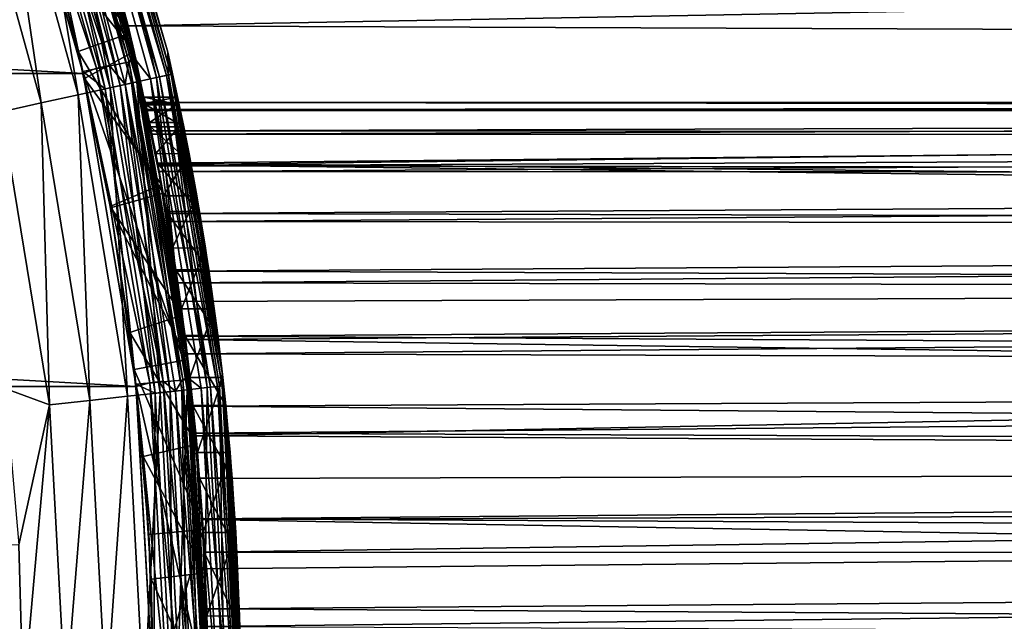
# Model space of a CAD drawing. Header units: metres. Extents: x -27 to 247, y -27 to 27.
# Tile 15 of 34: x 25 to 34, y 1 to 6. Entities that reach past the tile are written whole.
import ezdxf

# ---------------------------------------------------------------- set-up
doc = ezdxf.new("R2010")
doc.units = ezdxf.units.M
doc.layers.add('solid_10271102_01', color=7, linetype='CONTINUOUS')

msp = doc.modelspace()

# ---------------------------------------------------------------- linework, layer by layer
at = {"layer": 'solid_10271102_01'}
for points in [[(25.296074, 8.851479, 149.240707), (25.296074, 8.851479, 177.440704), (26.128069, 5.963561, 177.440704)], [(25.360687, 8.545011, 177.830887), (26.128069, 5.963561, 177.440704), (25.296074, 8.851479, 177.440704)], [(26.128069, 5.963561, 149.240707), (25.296074, 8.851479, 149.240707), (26.128069, 5.963561, 177.440704)], [(25.383274, 8.552621, 149.14827), (25.296074, 8.851479, 149.240707), (26.128069, 5.963561, 149.240707)], [(25.016121, 8.743187, 148.940704), (25.83814, 5.885579, 148.940704), (24.540911, 8.587382, 148.940704)], [(24.996954, 8.746813, 0.721096), (25.819111, 5.893044, 0.721096), (24.949865, 8.730335, 0.60034)], [(24.949865, 8.730335, 0.60034), (25.770473, 5.881942, 0.60034), (24.974203, 8.414789, 0.496632)], [(25.819111, 5.893044, 0.721096), (25.770473, 5.881942, 0.60034), (24.949865, 8.730335, 0.60034)], [(24.996954, 8.746813, 0.721096), (25.012909, 8.752394, 0.85), (25.83559, 5.896804, 0.85)], [(24.996954, 8.746813, 0.721096), (25.83559, 5.896804, 0.85), (25.819111, 5.893044, 0.721096)], [(25.83559, 5.896804, 0.85), (25.012909, 8.752394, 0.85), (25.687357, 6.512275, 57.456043)], [(25.012913, 8.75238, 145.550003), (25.835592, 5.896795, 145.550003), (25.414824, 7.505779, 89.86702)], [(25.091568, 8.454333, 145.738052), (25.835592, 5.896795, 145.550003), (25.012913, 8.75238, 145.550003)], [(25.200661, 8.491092, 148.955399), (25.83814, 5.885579, 148.940704), (25.016121, 8.743187, 148.940704)], [(24.663115, 8.629997, 0.367037), (25.474291, 5.814341, 0.367037), (24.546524, 8.571305, 0.35)], [(24.777044, 8.669863, 0.417053), (25.591969, 5.8412, 0.417053), (24.663115, 8.629997, 0.367037)], [(25.591969, 5.8412, 0.417053), (25.474291, 5.814341, 0.367037), (24.663115, 8.629997, 0.367037)], [(24.974203, 8.414789, 0.496632), (25.591969, 5.8412, 0.417053), (24.777044, 8.669863, 0.417053)], [(-25.352642, 5.765733, 0.35), (-24.546541, 8.571254, 0.35), (25.352625, 5.765807, 0.35)], [(-24.546541, 8.571254, 0.35), (24.546524, 8.571305, 0.35), (25.352625, 5.765807, 0.35)], [(24.540895, 8.587459, 146.291626), (25.348162, 5.785382, 146.291626), (24.795776, 8.354671, 146.200653)], [(25.348152, 5.785409, 148.940704), (25.348162, 5.785382, 146.291626), (24.540895, 8.587459, 146.291626)], [(24.540911, 8.587382, 148.940704), (25.348152, 5.785409, 148.940704), (24.540895, 8.587459, 146.291626)], [(25.83814, 5.885579, 148.940704), (25.348152, 5.785409, 148.940704), (24.540911, 8.587382, 148.940704)], [(25.474291, 5.814341, 0.367037), (25.352625, 5.765807, 0.35), (24.546524, 8.571305, 0.35)], [(25.252691, 8.508622, 178.206436), (25.077274, 8.449517, 178.552505), (25.843824, 5.688656, 178.552505)], [(25.279985, 8.517819, 148.998062), (26.052732, 5.73464, 148.998062), (25.200661, 8.491092, 148.955399)], [(25.360687, 8.545011, 177.830887), (25.252691, 8.508622, 178.206436), (26.024603, 5.728448, 178.206436)], [(26.024603, 5.728448, 178.206436), (25.252691, 8.508622, 178.206436), (25.843824, 5.688656, 178.552505)], [(25.342915, 8.539022, 149.064529), (26.117584, 5.748915, 149.064529), (25.279985, 8.517819, 148.998062)], [(26.117584, 5.748915, 149.064529), (26.052732, 5.73464, 148.998062), (25.279985, 8.517819, 148.998062)], [(25.383274, 8.552621, 149.14827), (26.159176, 5.75807, 149.14827), (25.342915, 8.539022, 149.064529)], [(26.159176, 5.75807, 149.14827), (26.117584, 5.748915, 149.064529), (25.342915, 8.539022, 149.064529)], [(26.1359, 5.752946, 177.830887), (26.128069, 5.963561, 177.440704), (25.360687, 8.545011, 177.830887)], [(26.1359, 5.752946, 177.830887), (25.360687, 8.545011, 177.830887), (26.024603, 5.728448, 178.206436)], [(25.383274, 8.552621, 149.14827), (26.128069, 5.963561, 149.240707), (26.159176, 5.75807, 149.14827)], [(25.077274, 8.449517, 178.552505), (24.841192, 8.369972, 178.855759), (25.600527, 5.635102, 178.855759)], [(25.02895, 8.433235, 145.915726), (24.928473, 8.399381, 146.072876), (25.690474, 5.654901, 146.072876)], [(25.091568, 8.454333, 145.738052), (25.02895, 8.433235, 145.915726), (25.794022, 5.677693, 145.915726)], [(25.794022, 5.677693, 145.915726), (25.02895, 8.433235, 145.915726), (25.690474, 5.654901, 146.072876)], [(25.843824, 5.688656, 178.552505), (25.077274, 8.449517, 178.552505), (25.600527, 5.635102, 178.855759)], [(25.858553, 5.691898, 145.738052), (25.835592, 5.896795, 145.550003), (25.091568, 8.454333, 145.738052)], [(25.858553, 5.691898, 145.738052), (25.091568, 8.454333, 145.738052), (25.794022, 5.677693, 145.915726)], [(25.200661, 8.491092, 148.955399), (25.970982, 5.716646, 148.955399), (25.83814, 5.885579, 148.940704)], [(26.052732, 5.73464, 148.998062), (25.970982, 5.716646, 148.955399), (25.200661, 8.491092, 148.955399)], [(24.841192, 8.369972, 178.855759), (24.553535, 8.273049, 179.104523), (25.304077, 5.569849, 179.104523)], [(24.928473, 8.399381, 146.072876), (24.795776, 8.354671, 146.200653), (25.553722, 5.6248, 146.200653)], [(25.348162, 5.785382, 146.291626), (25.553722, 5.6248, 146.200653), (24.795776, 8.354671, 146.200653)], [(25.600527, 5.635102, 178.855759), (24.841192, 8.369972, 178.855759), (25.304077, 5.569849, 179.104523)], [(25.690474, 5.654901, 146.072876), (24.928473, 8.399381, 146.072876), (25.553722, 5.6248, 146.200653)], [(24.974203, 8.414789, 0.496632), (25.737602, 5.665275, 0.496632), (25.591969, 5.8412, 0.417053)], [(25.770473, 5.881942, 0.60034), (25.737602, 5.665275, 0.496632), (24.974203, 8.414789, 0.496632)], [(24.553535, 8.273049, 179.104523), (24.225382, 8.162481, 179.289215), (24.965891, 5.495408, 179.289215)], [(25.304077, 5.569849, 179.104523), (24.553535, 8.273049, 179.104523), (24.965891, 5.495408, 179.289215)], [(24.965891, 5.495408, 179.289215), (24.225382, 8.162481, 179.289215), (24.598991, 5.414648, 179.40274)], [(107.052933, 7.708042, 133.150726), (25.414824, 7.505779, 89.86702), (25.763477, 6.204294, 90.751923)], [(120.217773, 7.708042, 108.391258), (120.619415, 5.88998, 107.63588), (25.687357, 6.512275, 57.456043)], [(106.651299, 5.88998, 133.906097), (107.052933, 7.708042, 133.150726), (25.763477, 6.204294, 90.751923)], [(24.942276, 7.340104, 59.12199), (25.779297, 6.138323, 58.866993), (25.405386, 7.537905, 59.499077)], [(25.779297, 6.138323, 58.866993), (25.501604, 7.205289, 88.486038), (25.405386, 7.537905, 59.499077)], [(25.835592, 5.896795, 145.550003), (25.763477, 6.204294, 90.751923), (25.414824, 7.505779, 89.86702)], [(24.942276, 7.340104, 59.12199), (25.305426, 5.969208, 58.528824), (25.779297, 6.138323, 58.866993)], [(25.062384, 6.919422, 88.429085), (25.305426, 5.969208, 58.528824), (24.942276, 7.340104, 59.12199)], [(25.062384, 6.919422, 88.429085), (25.501604, 7.205289, 88.486038), (25.81934, 5.967319, 89.355644)], [(25.779297, 6.138323, 58.866993), (25.81934, 5.967319, 89.355644), (25.501604, 7.205289, 88.486038)], [(25.362761, 5.72141, 89.23307), (25.062384, 6.919422, 88.429085), (25.81934, 5.967319, 89.355644)], [(25.362761, 5.72141, 89.23307), (25.305426, 5.969208, 58.528824), (25.062384, 6.919422, 88.429085)], [(25.83559, 5.896804, 0.85), (25.687357, 6.512275, 57.456043), (26.034952, 4.942797, 56.958256)], [(120.619415, 5.88998, 107.63588), (26.034952, 4.942797, 56.958256), (25.687357, 6.512275, 57.456043)], [(25.835592, 5.896795, 145.550003), (26.037777, 4.927897, 91.434662), (25.763477, 6.204294, 90.751923)], [(106.651299, 5.88998, 133.906097), (25.763477, 6.204294, 90.751923), (26.037777, 4.927897, 91.434662)], [(25.305426, 5.969208, 58.528824), (26.085836, 4.666429, 58.372726), (25.779297, 6.138323, 58.866993)], [(26.085836, 4.666429, 58.372726), (25.81934, 5.967319, 89.355644), (25.779297, 6.138323, 58.866993)], [(25.305426, 5.969208, 58.528824), (25.601915, 4.532223, 58.065536), (26.085836, 4.666429, 58.372726)], [(25.599972, 4.543668, 89.854797), (25.601915, 4.532223, 58.065536), (25.305426, 5.969208, 58.528824)], [(25.599972, 4.543668, 89.854797), (25.305426, 5.969208, 58.528824), (25.362761, 5.72141, 89.23307)], [(25.83814, 5.885579, 148.940704), (26.334661, 2.955354, 148.940704), (25.348152, 5.785409, 148.940704)], [(25.362761, 5.72141, 89.23307), (25.81934, 5.967319, 89.355644), (26.071281, 4.747356, 90.028847)], [(25.819111, 5.893044, 0.721096), (26.316578, 2.965166, 0.721096), (25.770473, 5.881942, 0.60034)], [(25.819111, 5.893044, 0.721096), (25.83559, 5.896804, 0.85), (26.333374, 2.967058, 0.85)], [(25.819111, 5.893044, 0.721096), (26.333374, 2.967058, 0.85), (26.316578, 2.965166, 0.721096)], [(26.085836, 4.666429, 58.372726), (26.071281, 4.747356, 90.028847), (25.81934, 5.967319, 89.355644)], [(25.83559, 5.896804, 0.85), (26.034952, 4.942797, 56.958256), (26.290991, 3.321723, 56.602852)], [(26.333374, 2.967058, 0.85), (25.83559, 5.896804, 0.85), (26.290991, 3.321723, 56.602852)], [(25.835592, 5.896795, 145.550003), (26.333374, 2.967054, 145.550003), (26.037777, 4.927897, 91.434662)], [(25.858553, 5.691898, 145.738052), (26.333374, 2.967054, 145.550003), (25.835592, 5.896795, 145.550003)], [(25.970982, 5.716646, 148.955399), (26.334661, 2.955354, 148.940704), (25.83814, 5.885579, 148.940704)], [(120.619415, 5.88998, 107.63588), (120.910912, 3.979029, 107.087654), (26.034952, 4.942797, 56.958256)], [(106.359795, 3.97903, 134.45433), (106.651299, 5.88998, 133.906097), (26.037777, 4.927897, 91.434662)], [(26.275726, 5.275055, 168.412598), (26.128069, 5.963561, 177.440704), (26.631487, 3.000648, 177.440704)], [(26.1359, 5.752946, 177.830887), (26.631487, 3.000648, 177.440704), (26.128069, 5.963561, 177.440704)], [(26.21907, 5.549805, 166.485672), (26.128069, 5.963561, 149.240707), (26.128069, 5.963561, 177.440704)], [(26.234098, 5.478333, 167.448502), (26.21907, 5.549805, 166.485672), (26.128069, 5.963561, 177.440704)], [(26.275726, 5.275055, 168.412598), (26.234098, 5.478333, 167.448502), (26.128069, 5.963561, 177.440704)], [(26.556658, 3.603319, 161.855133), (26.631487, 3.000648, 149.240707), (26.128069, 5.963561, 149.240707)], [(26.159176, 5.75807, 149.14827), (26.128069, 5.963561, 149.240707), (26.631487, 3.000648, 149.240707)], [(26.474712, 4.162879, 162.433289), (26.556658, 3.603319, 161.855133), (26.128069, 5.963561, 149.240707)], [(26.394997, 4.641563, 163.099472), (26.474712, 4.162879, 162.433289), (26.128069, 5.963561, 149.240707)], [(26.323864, 5.029333, 163.846985), (26.394997, 4.641563, 163.099472), (26.128069, 5.963561, 149.240707)], [(26.267361, 5.316558, 164.667755), (26.323864, 5.029333, 163.846985), (26.128069, 5.963561, 149.240707)], [(26.230988, 5.493201, 165.55188), (26.267361, 5.316558, 164.667755), (26.128069, 5.963561, 149.240707)], [(26.21907, 5.549805, 166.485672), (26.230988, 5.493201, 165.55188), (26.128069, 5.963561, 149.240707)], [(25.474291, 5.814341, 0.367037), (25.965113, 2.925566, 0.367037), (25.352625, 5.765807, 0.35)], [(25.591969, 5.8412, 0.417053), (26.085058, 2.93908, 0.417053), (25.474291, 5.814341, 0.367037)], [(26.085058, 2.93908, 0.417053), (25.965113, 2.925566, 0.367037), (25.474291, 5.814341, 0.367037)], [(25.737602, 5.665275, 0.496632), (26.085058, 2.93908, 0.417053), (25.591969, 5.8412, 0.417053)], [(25.770473, 5.881942, 0.60034), (26.267002, 2.95958, 0.60034), (25.737602, 5.665275, 0.496632)], [(26.316578, 2.965166, 0.721096), (26.267002, 2.95958, 0.60034), (25.770473, 5.881942, 0.60034)], [(-25.838568, 2.892355, 0.35), (-25.352642, 5.765733, 0.35), (25.83856, 2.892427, 0.35)], [(-25.352642, 5.765733, 0.35), (25.352625, 5.765807, 0.35), (25.83856, 2.892427, 0.35)], [(25.348152, 5.785409, 148.940704), (25.836496, 2.911129, 148.940704), (25.348162, 5.785382, 146.291626)], [(26.334661, 2.955354, 148.940704), (25.836496, 2.911129, 148.940704), (25.348152, 5.785409, 148.940704)], [(25.348162, 5.785382, 146.291626), (25.83651, 2.911142, 146.291626), (25.553722, 5.6248, 146.200653)], [(25.836496, 2.911129, 148.940704), (25.83651, 2.911142, 146.291626), (25.348162, 5.785382, 146.291626)], [(25.965113, 2.925566, 0.367037), (25.83856, 2.892427, 0.35), (25.352625, 5.765807, 0.35)], [(25.599972, 4.543668, 89.854797), (25.362761, 5.72141, 89.23307), (26.071281, 4.747356, 90.028847)], [(26.024603, 5.728448, 178.206436), (25.843824, 5.688656, 178.552505), (26.307379, 2.8611, 178.552505)], [(26.052732, 5.73464, 148.998062), (26.520033, 2.884228, 148.998062), (25.970982, 5.716646, 148.955399)], [(25.970982, 5.716646, 148.955399), (26.436817, 2.875177, 148.955399), (26.334661, 2.955354, 148.940704)], [(26.520033, 2.884228, 148.998062), (26.436817, 2.875177, 148.955399), (25.970982, 5.716646, 148.955399)], [(26.1359, 5.752946, 177.830887), (26.024603, 5.728448, 178.206436), (26.4914, 2.881113, 178.206436)], [(26.4914, 2.881113, 178.206436), (26.024603, 5.728448, 178.206436), (26.307379, 2.8611, 178.552505)], [(26.117584, 5.748915, 149.064529), (26.586048, 2.891407, 149.064529), (26.052732, 5.73464, 148.998062)], [(26.586048, 2.891407, 149.064529), (26.520033, 2.884228, 148.998062), (26.052732, 5.73464, 148.998062)], [(26.159176, 5.75807, 149.14827), (26.628387, 2.896012, 149.14827), (26.117584, 5.748915, 149.064529)], [(26.628387, 2.896012, 149.14827), (26.586048, 2.891407, 149.064529), (26.117584, 5.748915, 149.064529)], [(26.604692, 2.893435, 177.830887), (26.631487, 3.000648, 177.440704), (26.1359, 5.752946, 177.830887)], [(26.604692, 2.893435, 177.830887), (26.1359, 5.752946, 177.830887), (26.4914, 2.881113, 178.206436)], [(26.159176, 5.75807, 149.14827), (26.631487, 3.000648, 149.240707), (26.628387, 2.896012, 149.14827)], [(25.600527, 5.635102, 178.855759), (25.304077, 5.569849, 179.104523), (25.75795, 2.801346, 179.104523)], [(25.690474, 5.654901, 146.072876), (25.553722, 5.6248, 146.200653), (26.012074, 2.828983, 146.200653)], [(25.83651, 2.911142, 146.291626), (26.012074, 2.828983, 146.200653), (25.553722, 5.6248, 146.200653)], [(25.843824, 5.688656, 178.552505), (25.600527, 5.635102, 178.855759), (26.059717, 2.834165, 178.855759)], [(26.059717, 2.834165, 178.855759), (25.600527, 5.635102, 178.855759), (25.75795, 2.801346, 179.104523)], [(25.794022, 5.677693, 145.915726), (25.690474, 5.654901, 146.072876), (26.151278, 2.844123, 146.072876)], [(26.151278, 2.844123, 146.072876), (25.690474, 5.654901, 146.072876), (26.012074, 2.828983, 146.200653)], [(25.737602, 5.665275, 0.496632), (26.199251, 2.84934, 0.496632), (26.085058, 2.93908, 0.417053)], [(26.267002, 2.95958, 0.60034), (26.199251, 2.84934, 0.496632), (25.737602, 5.665275, 0.496632)], [(25.858553, 5.691898, 145.738052), (25.794022, 5.677693, 145.915726), (26.256683, 2.855586, 145.915726)], [(26.256683, 2.855586, 145.915726), (25.794022, 5.677693, 145.915726), (26.151278, 2.844123, 146.072876)], [(26.307379, 2.8611, 178.552505), (25.843824, 5.688656, 178.552505), (26.059717, 2.834165, 178.855759)], [(26.322372, 2.862731, 145.738052), (26.333374, 2.967054, 145.550003), (25.858553, 5.691898, 145.738052)], [(26.322372, 2.862731, 145.738052), (25.858553, 5.691898, 145.738052), (26.256683, 2.855586, 145.915726)], [(25.304077, 5.569849, 179.104523), (24.965891, 5.495408, 179.289215), (25.413698, 2.763906, 179.289215)], [(25.75795, 2.801346, 179.104523), (25.304077, 5.569849, 179.104523), (25.413698, 2.763906, 179.289215)], [(25.912363, 5.549839, 166.326294), (25.922962, 5.5, 166.284149), (25.924364, 5.49332, 165.392944)], [(25.927607, 5.478301, 167.289063), (25.922962, 5.5, 166.284149), (25.912363, 5.549839, 166.326294)], [(25.912363, 5.549839, 166.326294), (26.21907, 5.549805, 166.485672), (26.234098, 5.478333, 167.448502)], [(25.912363, 5.549839, 166.326294), (25.924364, 5.49332, 165.392944), (26.21907, 5.549805, 166.485672)], [(25.927607, 5.478301, 167.289063), (25.912363, 5.549839, 166.326294), (26.234098, 5.478333, 167.448502)], [(25.924364, 5.49332, 165.392944), (26.230988, 5.493201, 165.55188), (26.21907, 5.549805, 166.485672)], [(24.965891, 5.495408, 179.289215), (24.598991, 5.414648, 179.40274), (25.040216, 2.723288, 179.40274)], [(25.413698, 2.763906, 179.289215), (24.965891, 5.495408, 179.289215), (25.040216, 2.723288, 179.40274)], [(87.374657, 5.5, 198.27388), (25.922962, 5.5, 166.284149), (25.93631, 5.436743, 167.228806)], [(25.927607, 5.478301, 167.289063), (25.93631, 5.436743, 167.228806), (25.922962, 5.5, 166.284149)], [(87.792664, 5.424987, 197.470886), (25.922962, 5.5, 166.284149), (87.374657, 5.5, 198.27388)], [(87.792664, 5.424987, 197.470886), (25.938646, 5.425625, 165.276047), (25.922962, 5.5, 166.284149)], [(25.924364, 5.49332, 165.392944), (25.922962, 5.5, 166.284149), (25.938646, 5.425625, 165.276047)], [(25.924364, 5.49332, 165.392944), (25.938646, 5.425625, 165.276047), (25.96118, 5.316766, 164.509247)], [(25.924364, 5.49332, 165.392944), (25.96118, 5.316766, 164.509247), (26.230988, 5.493201, 165.55188)], [(25.927607, 5.478301, 167.289063), (26.234098, 5.478333, 167.448502), (26.275726, 5.275055, 168.412598)], [(25.969627, 5.274971, 168.253693), (25.93631, 5.436743, 167.228806), (25.927607, 5.478301, 167.289063)], [(25.969627, 5.274971, 168.253693), (25.927607, 5.478301, 167.289063), (26.275726, 5.275055, 168.412598)], [(86.95665, 5.424987, 199.076859), (87.374657, 5.5, 198.27388), (25.93631, 5.436743, 167.228806)], [(86.95665, 5.424987, 199.076859), (25.93631, 5.436743, 167.228806), (25.976618, 5.24117, 168.191849)], [(25.969627, 5.274971, 168.253693), (25.976618, 5.24117, 168.191849), (25.93631, 5.436743, 167.228806)], [(25.96118, 5.316766, 164.509247), (26.267361, 5.316558, 164.667755), (26.230988, 5.493201, 165.55188)], [(25.040216, 2.723288, 179.40274), (24.598991, 5.414648, 179.40274), (24.633108, 2.872028, 179.440704)], [(87.792664, 5.424987, 197.470886), (25.982733, 5.210334, 164.329529), (25.938646, 5.425625, 165.276047)], [(25.96118, 5.316766, 164.509247), (25.938646, 5.425625, 165.276047), (25.982733, 5.210334, 164.329529)], [(86.550041, 5.201993, 199.857941), (86.95665, 5.424987, 199.076859), (25.976618, 5.24117, 168.191849)], [(87.792664, 5.424987, 197.470886), (88.199272, 5.201993, 196.689804), (25.982733, 5.210334, 164.329529)], [(25.96118, 5.316766, 164.509247), (25.982733, 5.210334, 164.329529), (26.018263, 5.029926, 163.689255)], [(25.96118, 5.316766, 164.509247), (26.018263, 5.029926, 163.689255), (26.267361, 5.316558, 164.667755)], [(25.969627, 5.274971, 168.253693), (26.275726, 5.275055, 168.412598), (26.340006, 4.944093, 169.343903)], [(26.034815, 4.943942, 169.185516), (25.976618, 5.24117, 168.191849), (25.969627, 5.274971, 168.253693)], [(26.034815, 4.943942, 169.185516), (25.969627, 5.274971, 168.253693), (26.340006, 4.944093, 169.343903)], [(26.018263, 5.029926, 163.689255), (26.323864, 5.029333, 163.846985), (26.267361, 5.316558, 164.667755)], [(26.340006, 4.944093, 169.343903), (26.275726, 5.275055, 168.412598), (26.631487, 3.000648, 177.440704)], [(86.550041, 5.201993, 199.857941), (25.976618, 5.24117, 168.191849), (26.039646, 4.917535, 169.121979)], [(26.034815, 4.943942, 169.185516), (26.039646, 4.917535, 169.121979), (25.976618, 5.24117, 168.191849)], [(88.199272, 5.201993, 196.689804), (26.049343, 4.866408, 163.460663), (25.982733, 5.210334, 164.329529)], [(26.018263, 5.029926, 163.689255), (25.982733, 5.210334, 164.329529), (26.049343, 4.866408, 163.460663)], [(86.165924, 4.837102, 200.595825), (86.550041, 5.201993, 199.857941), (26.039646, 4.917535, 169.121979)], [(88.199272, 5.201993, 196.689804), (88.583382, 4.837102, 195.951935), (26.049343, 4.866408, 163.460663)], [(26.018263, 5.029926, 163.689255), (26.049343, 4.866408, 163.460663), (26.090193, 4.642357, 162.942215)], [(26.018263, 5.029926, 163.689255), (26.090193, 4.642357, 162.942215), (26.323864, 5.029333, 163.846985)], [(26.090193, 4.642357, 162.942215), (26.394997, 4.641563, 163.099472), (26.323864, 5.029333, 163.846985)], [(26.034815, 4.943942, 169.185516), (26.340006, 4.944093, 169.343903), (26.419544, 4.499746, 170.205368)], [(26.115217, 4.49907, 170.047943), (26.039646, 4.917535, 169.121979), (26.034815, 4.943942, 169.185516)], [(26.115217, 4.49907, 170.047943), (26.034815, 4.943942, 169.185516), (26.419544, 4.499746, 170.205368)], [(120.910912, 3.979029, 107.087654), (26.290991, 3.321723, 56.602852), (26.034952, 4.942797, 56.958256)], [(26.333374, 2.967054, 145.550003), (26.244389, 3.671793, 91.942009), (26.037777, 4.927897, 91.434662)], [(106.359795, 3.97903, 134.45433), (26.037777, 4.927897, 91.434662), (26.244389, 3.671793, 91.942009)], [(86.165924, 4.837102, 200.595825), (26.039646, 4.917535, 169.121979), (26.118647, 4.479725, 169.983414)], [(26.115217, 4.49907, 170.047943), (26.118647, 4.479725, 169.983414), (26.039646, 4.917535, 169.121979)], [(26.419544, 4.499746, 170.205368), (26.340006, 4.944093, 169.343903), (26.631487, 3.000648, 177.440704)], [(88.583382, 4.837102, 195.951935), (26.131027, 4.40675, 162.682266), (26.049343, 4.866408, 163.460663)], [(26.090193, 4.642357, 162.942215), (26.049343, 4.866408, 163.460663), (26.131027, 4.40675, 162.682266)], [(85.814789, 4.340265, 201.270355), (86.165924, 4.837102, 200.595825), (26.118647, 4.479725, 169.983414)], [(88.583382, 4.837102, 195.951935), (88.934525, 4.340265, 195.27739), (26.131027, 4.40675, 162.682266)], [(25.599972, 4.543668, 89.854797), (26.071281, 4.747356, 90.028847), (26.261568, 3.547384, 90.52861)], [(26.085836, 4.666429, 58.372726), (26.261568, 3.547384, 90.52861), (26.071281, 4.747356, 90.028847)], [(25.601915, 4.532223, 58.065536), (26.313221, 3.140564, 58.018639), (26.085836, 4.666429, 58.372726)], [(26.313221, 3.140564, 58.018639), (26.261568, 3.547384, 90.52861), (26.085836, 4.666429, 58.372726)], [(26.090193, 4.642357, 162.942215), (26.131027, 4.40675, 162.682266), (26.170807, 4.164048, 162.27655)], [(26.090193, 4.642357, 162.942215), (26.170807, 4.164048, 162.27655), (26.394997, 4.641563, 163.099472)], [(26.170807, 4.164048, 162.27655), (26.474712, 4.162879, 162.433289), (26.394997, 4.641563, 163.099472)], [(25.778555, 3.386317, 90.315903), (25.599972, 4.543668, 89.854797), (26.261568, 3.547384, 90.52861)], [(25.778555, 3.386317, 90.315903), (25.601915, 4.532223, 58.065536), (25.599972, 4.543668, 89.854797)], [(25.601915, 4.532223, 58.065536), (25.820856, 3.047009, 57.734112), (26.313221, 3.140564, 58.018639)], [(25.778555, 3.386317, 90.315903), (25.820856, 3.047009, 57.734112), (25.601915, 4.532223, 58.065536)], [(26.115217, 4.49907, 170.047943), (26.419544, 4.499746, 170.205368), (26.505322, 3.963328, 170.967285)], [(26.202063, 3.962449, 170.810516), (26.118647, 4.479725, 169.983414), (26.115217, 4.49907, 170.047943)], [(26.202063, 3.962449, 170.810516), (26.115217, 4.49907, 170.047943), (26.505322, 3.963328, 170.967285)], [(85.814789, 4.340265, 201.270355), (26.118647, 4.479725, 169.983414), (26.204014, 3.949481, 170.745789)], [(26.202063, 3.962449, 170.810516), (26.204014, 3.949481, 170.745789), (26.118647, 4.479725, 169.983414)], [(26.505322, 3.963328, 170.967285), (26.419544, 4.499746, 170.205368), (26.631487, 3.000648, 177.440704)], [(88.934525, 4.340265, 195.27739), (26.219706, 3.844136, 162.004044), (26.131027, 4.40675, 162.682266)], [(26.170807, 4.164048, 162.27655), (26.131027, 4.40675, 162.682266), (26.219706, 3.844136, 162.004044)], [(85.506195, 3.725039, 201.863159), (85.814789, 4.340265, 201.270355), (26.204014, 3.949481, 170.745789)], [(88.934525, 4.340265, 195.27739), (89.243118, 3.725039, 194.684601), (26.219706, 3.844136, 162.004044)], [(26.170807, 4.164048, 162.27655), (26.219706, 3.844136, 162.004044), (26.253696, 3.604677, 161.698715)], [(26.170807, 4.164048, 162.27655), (26.253696, 3.604677, 161.698715), (26.474712, 4.162879, 162.433289)], [(26.253696, 3.604677, 161.698715), (26.556658, 3.603319, 161.855133), (26.474712, 4.162879, 162.433289)], [(26.202063, 3.962449, 170.810516), (26.505322, 3.963328, 170.967285), (26.588379, 3.361269, 171.609451)], [(26.286121, 3.36012, 171.453125), (26.204014, 3.949481, 170.745789), (26.202063, 3.962449, 170.810516)], [(26.286121, 3.36012, 171.453125), (26.202063, 3.962449, 170.810516), (26.588379, 3.361269, 171.609451)], [(85.506195, 3.725039, 201.863159), (26.204014, 3.949481, 170.745789), (26.287102, 3.352172, 171.389526)], [(26.286121, 3.36012, 171.453125), (26.287102, 3.352172, 171.389526), (26.204014, 3.949481, 170.745789)], [(106.359795, 3.97903, 134.45433), (26.244389, 3.671793, 91.942009), (26.387655, 2.437553, 92.290245)], [(120.910912, 3.979029, 107.087654), (121.087669, 2.005327, 106.755226), (26.290991, 3.321723, 56.602852)], [(106.183044, 2.005327, 134.786758), (106.359795, 3.97903, 134.45433), (26.387655, 2.437553, 92.290245)], [(26.588379, 3.361269, 171.609451), (26.505322, 3.963328, 170.967285), (26.631487, 3.000648, 177.440704)], [(89.243118, 3.725039, 194.684601), (26.307087, 3.191733, 161.434387), (26.219706, 3.844136, 162.004044)], [(26.253696, 3.604677, 161.698715), (26.219706, 3.844136, 162.004044), (26.307087, 3.191733, 161.434387)], [(85.248573, 3.008205, 202.358047), (85.506195, 3.725039, 201.863159), (26.287102, 3.352172, 171.389526)], [(89.243118, 3.725039, 194.684601), (89.50074, 3.008205, 194.189713), (26.307087, 3.191733, 161.434387)], [(26.333374, 2.967054, 145.550003), (26.387655, 2.437553, 92.290245), (26.244389, 3.671793, 91.942009)], [(25.778555, 3.386317, 90.315903), (26.261568, 3.547384, 90.52861), (26.394527, 2.362166, 90.874016)], [(26.253696, 3.604677, 161.698715), (26.307087, 3.191733, 161.434387), (26.332546, 2.974299, 161.214767)], [(26.253696, 3.604677, 161.698715), (26.332546, 2.974299, 161.214767), (26.556658, 3.603319, 161.855133)], [(26.313221, 3.140564, 58.018639), (26.394527, 2.362166, 90.874016), (26.261568, 3.547384, 90.52861)], [(26.332546, 2.974299, 161.214767), (26.634588, 2.972994, 161.371048), (26.556658, 3.603319, 161.855133)], [(26.556658, 3.603319, 161.855133), (26.634588, 2.972994, 161.371048), (26.631487, 3.000648, 149.240707)], [(25.902723, 2.24693, 90.633163), (25.778555, 3.386317, 90.315903), (26.394527, 2.362166, 90.874016)], [(25.902723, 2.24693, 90.633163), (25.820856, 3.047009, 57.734112), (25.778555, 3.386317, 90.315903)], [(26.286121, 3.36012, 171.453125), (26.588379, 3.361269, 171.609451), (26.661905, 2.717137, 172.124725)], [(26.360462, 2.715753, 171.968613), (26.287102, 3.352172, 171.389526), (26.286121, 3.36012, 171.453125)], [(26.360462, 2.715753, 171.968613), (26.286121, 3.36012, 171.453125), (26.661905, 2.717137, 172.124725)], [(85.248573, 3.008205, 202.358047), (26.287102, 3.352172, 171.389526), (26.360903, 2.711626, 171.906754)], [(26.360462, 2.715753, 171.968613), (26.360903, 2.711626, 171.906754), (26.287102, 3.352172, 171.389526)], [(26.661905, 2.717137, 172.124725), (26.588379, 3.361269, 171.609451), (26.631487, 3.000648, 177.440704)], [(26.333374, 2.967058, 0.85), (26.290991, 3.321723, 56.602852), (26.447445, 1.668117, 56.390007)], [(121.087669, 2.005327, 106.755226), (26.447445, 1.668117, 56.390007), (26.290991, 3.321723, 56.602852)], [(89.50074, 3.008205, 194.189713), (26.385239, 2.463492, 160.980972), (26.307087, 3.191733, 161.434387)], [(26.332546, 2.974299, 161.214767), (26.307087, 3.191733, 161.434387), (26.385239, 2.463492, 160.980972)], [(25.820856, 3.047009, 57.734112), (26.452997, 1.577692, 57.805737), (26.313221, 3.140564, 58.018639)], [(26.452997, 1.577692, 57.805737), (26.394527, 2.362166, 90.874016), (26.313221, 3.140564, 58.018639)], [(25.820856, 3.047009, 57.734112), (25.954929, 1.530445, 57.53524), (26.452997, 1.577692, 57.805737)], [(25.902723, 2.24693, 90.633163), (25.954929, 1.530445, 57.53524), (25.820856, 3.047009, 57.734112)], [(85.048943, 2.209317, 202.741531), (85.248573, 3.008205, 202.358047), (26.360903, 2.711626, 171.906754)], [(89.50074, 3.008205, 194.189713), (89.700371, 2.209317, 193.806213), (26.385239, 2.463492, 160.980972)], [(26.604692, 2.893435, 177.830887), (26.76157, 0, 177.830887), (26.631487, 3.000648, 177.440704)], [(26.628387, 2.896012, 149.14827), (26.631487, 3.000648, 149.240707), (26.799999, 0, 149.240707)], [(26.631487, 3.000648, 149.240707), (26.799999, 0, 160.483734), (26.799999, 0, 149.240707)], [(26.788576, 0.782443, 160.540298), (26.799999, 0, 160.483734), (26.631487, 3.000648, 149.240707)], [(26.661905, 2.717137, 172.124725), (26.631487, 3.000648, 177.440704), (26.799999, 0, 177.440704)], [(26.76157, 0, 177.830887), (26.799999, 0, 177.440704), (26.631487, 3.000648, 177.440704)], [(26.755194, 1.549059, 160.709076), (26.788576, 0.782443, 160.540298), (26.631487, 3.000648, 149.240707)], [(26.702518, 2.28374, 160.987274), (26.755194, 1.549059, 160.709076), (26.631487, 3.000648, 149.240707)], [(26.634588, 2.972994, 161.371048), (26.702518, 2.28374, 160.987274), (26.631487, 3.000648, 149.240707)], [(26.334661, 2.955354, 148.940704), (26.5, 0, 148.940704), (25.836496, 2.911129, 148.940704)], [(25.836496, 2.911129, 148.940704), (26, 0, 148.940704), (25.83651, 2.911142, 146.291626)], [(26.5, 0, 148.940704), (26, 0, 148.940704), (25.836496, 2.911129, 148.940704)], [(25.83651, 2.911142, 146.291626), (26, 0, 146.291626), (26.012074, 2.828983, 146.200653)], [(26, 0, 148.940704), (26, 0, 146.291626), (25.83651, 2.911142, 146.291626)], [(25.965113, 2.925566, 0.367037), (26.12941, 0, 0.367037), (25.83856, 2.892427, 0.35)], [(26.085058, 2.93908, 0.417053), (26.250113, 0, 0.417053), (25.965113, 2.925566, 0.367037)], [(26.250113, 0, 0.417053), (26.12941, 0, 0.367037), (25.965113, 2.925566, 0.367037)], [(26.353739, 0, 0.496632), (26.250113, 0, 0.417053), (26.085058, 2.93908, 0.417053)], [(26.199251, 2.84934, 0.496632), (26.353739, 0, 0.496632), (26.085058, 2.93908, 0.417053)], [(26.267002, 2.95958, 0.60034), (26.433208, 0, 0.60034), (26.199251, 2.84934, 0.496632)], [(26.316578, 2.965166, 0.721096), (26.483099, 0, 0.721096), (26.267002, 2.95958, 0.60034)], [(26.483099, 0, 0.721096), (26.433208, 0, 0.60034), (26.267002, 2.95958, 0.60034)], [(26.316578, 2.965166, 0.721096), (26.333374, 2.967058, 0.85), (26.5, 0, 0.85)], [(26.316578, 2.965166, 0.721096), (26.5, 0, 0.85), (26.483099, 0, 0.721096)], [(26.477585, 0, 145.738052), (26.333374, 2.967054, 145.550003), (26.322372, 2.862731, 145.738052)], [(26.332546, 2.974299, 161.214767), (26.385239, 2.463492, 160.980972), (26.40131, 2.285035, 160.831116)], [(26.332546, 2.974299, 161.214767), (26.40131, 2.285035, 160.831116), (26.634588, 2.972994, 161.371048)], [(26.333374, 2.967058, 0.85), (26.5, 0, 56.31918), (26.5, 0, 0.85)], [(26.333374, 2.967058, 0.85), (26.447445, 1.668117, 56.390007), (26.5, 0, 56.31918)], [(26.333374, 2.967054, 145.550003), (26.5, 0, 145.550003), (26.387655, 2.437553, 92.290245)], [(26.477585, 0, 145.738052), (26.5, 0, 145.550003), (26.333374, 2.967054, 145.550003)], [(26.592705, 0, 148.955399), (26.5, 0, 148.940704), (26.334661, 2.955354, 148.940704)], [(26.436817, 2.875177, 148.955399), (26.592705, 0, 148.955399), (26.334661, 2.955354, 148.940704)], [(26.40131, 2.285035, 160.831116), (26.702518, 2.28374, 160.987274), (26.634588, 2.972994, 161.371048)], [(26.628387, 2.896012, 149.14827), (26.785404, 0, 149.14827), (26.586048, 2.891407, 149.064529)], [(26.628387, 2.896012, 149.14827), (26.799999, 0, 149.240707), (26.785404, 0, 149.14827)], [(-26, 0, 0.35), (-25.838568, 2.892355, 0.35), (26, 0, 0.35)], [(-25.838568, 2.892355, 0.35), (25.83856, 2.892427, 0.35), (26, 0, 0.35)], [(25.040216, 2.723288, 179.40274), (24.633108, 2.872028, 179.440704), (24.758366, 1.436983, 179.440704)], [(26.059717, 2.834165, 178.855759), (25.75795, 2.801346, 179.104523), (25.909834, 0, 179.104523)], [(26.12941, 0, 0.367037), (26, 0, 0.35), (25.83856, 2.892427, 0.35)], [(26.059717, 2.834165, 178.855759), (25.909834, 0, 179.104523), (26.213381, 0, 178.855759)], [(26, 0, 146.291626), (26.165457, 0, 146.200653), (26.012074, 2.828983, 146.200653)], [(26.151278, 2.844123, 146.072876), (26.012074, 2.828983, 146.200653), (26.165457, 0, 146.200653)], [(26.307379, 2.8611, 178.552505), (26.059717, 2.834165, 178.855759), (26.213381, 0, 178.855759)], [(26.256683, 2.855586, 145.915726), (26.151278, 2.844123, 146.072876), (26.305481, 0, 146.072876)], [(26.305481, 0, 146.072876), (26.151278, 2.844123, 146.072876), (26.165457, 0, 146.200653)], [(26.433208, 0, 0.60034), (26.353739, 0, 0.496632), (26.199251, 2.84934, 0.496632)], [(26.307379, 2.8611, 178.552505), (26.213381, 0, 178.855759), (26.462503, 0, 178.552505)], [(26.322372, 2.862731, 145.738052), (26.256683, 2.855586, 145.915726), (26.411509, 0, 145.915726)], [(26.411509, 0, 145.915726), (26.256683, 2.855586, 145.915726), (26.305481, 0, 146.072876)], [(26.4914, 2.881113, 178.206436), (26.307379, 2.8611, 178.552505), (26.462503, 0, 178.552505)], [(26.477585, 0, 145.738052), (26.322372, 2.862731, 145.738052), (26.411509, 0, 145.915726)], [(26.520033, 2.884228, 148.998062), (26.676413, 0, 148.998062), (26.436817, 2.875177, 148.955399)], [(26.436817, 2.875177, 148.955399), (26.676413, 0, 148.998062), (26.592705, 0, 148.955399)], [(26.4914, 2.881113, 178.206436), (26.462503, 0, 178.552505), (26.647608, 0, 178.206436)], [(26.604692, 2.893435, 177.830887), (26.4914, 2.881113, 178.206436), (26.647608, 0, 178.206436)], [(26.586048, 2.891407, 149.064529), (26.742815, 0, 149.064529), (26.520033, 2.884228, 148.998062)], [(26.520033, 2.884228, 148.998062), (26.742815, 0, 149.064529), (26.676413, 0, 148.998062)], [(26.586048, 2.891407, 149.064529), (26.785404, 0, 149.14827), (26.742815, 0, 149.064529)], [(26.604692, 2.893435, 177.830887), (26.647608, 0, 178.206436), (26.76157, 0, 177.830887)], [(25.040216, 2.723288, 179.40274), (24.758366, 1.436983, 179.440704), (24.799999, 0, 179.440704)], [(25.040216, 2.723288, 179.40274), (24.799999, 0, 179.440704), (25.18787, 0, 179.40274)], [(25.413698, 2.763906, 179.289215), (25.040216, 2.723288, 179.40274), (25.18787, 0, 179.40274)], [(25.413698, 2.763906, 179.289215), (25.18787, 0, 179.40274), (25.563553, 0, 179.289215)], [(25.75795, 2.801346, 179.104523), (25.413698, 2.763906, 179.289215), (25.563553, 0, 179.289215)], [(25.75795, 2.801346, 179.104523), (25.563553, 0, 179.289215), (25.909834, 0, 179.104523)], [(26.360462, 2.715753, 171.968613), (26.661905, 2.717137, 172.124725), (26.721531, 2.049326, 172.514587)], [(26.420721, 2.048229, 172.358551), (26.360903, 2.711626, 171.906754), (26.360462, 2.715753, 171.968613)], [(26.420721, 2.048229, 172.358551), (26.360462, 2.715753, 171.968613), (26.721531, 2.049326, 172.514587)], [(26.721531, 2.049326, 172.514587), (26.661905, 2.717137, 172.124725), (26.799999, 0, 177.440704)], [(85.048943, 2.209317, 202.741531), (26.360903, 2.711626, 171.906754), (26.420828, 2.046784, 172.298569)], [(26.420721, 2.048229, 172.358551), (26.420828, 2.046784, 172.298569), (26.360903, 2.711626, 171.906754)], [(89.700371, 2.209317, 193.806213), (26.446934, 1.67621, 160.651291), (26.385239, 2.463492, 160.980972)], [(26.40131, 2.285035, 160.831116), (26.385239, 2.463492, 160.980972), (26.446934, 1.67621, 160.651291)], [(25.902723, 2.24693, 90.633163), (26.394527, 2.362166, 90.874016), (26.4737, 1.180459, 91.07814)], [(26.472115, 1.215396, 92.494225), (26.387655, 2.437553, 92.290245), (26.5, 0, 145.550003)], [(106.183044, 2.005327, 134.786758), (26.387655, 2.437553, 92.290245), (26.472115, 1.215396, 92.494225)], [(26.452997, 1.577692, 57.805737), (26.4737, 1.180459, 91.07814), (26.394527, 2.362166, 90.874016)], [(26.40131, 2.285035, 160.831116), (26.446934, 1.67621, 160.651291), (26.45463, 1.549891, 160.552887)], [(26.40131, 2.285035, 160.831116), (26.45463, 1.549891, 160.552887), (26.702518, 2.28374, 160.987274)], [(26.45463, 1.549891, 160.552887), (26.755194, 1.549059, 160.709076), (26.702518, 2.28374, 160.987274)], [(25.975842, 1.120396, 90.818748), (25.902723, 2.24693, 90.633163), (26.4737, 1.180459, 91.07814)], [(25.975842, 1.120396, 90.818748), (25.954929, 1.530445, 57.53524), (25.902723, 2.24693, 90.633163)], [(85.048943, 2.209317, 202.741531), (26.420828, 2.046784, 172.298569), (26.464632, 1.368733, 172.571655)], [(89.700371, 2.209317, 193.806213), (89.836563, 1.350165, 193.544601), (26.446934, 1.67621, 160.651291)], [(84.91275, 1.350165, 203.003159), (85.048943, 2.209317, 202.741531), (26.464632, 1.368733, 172.571655)], [(26.420721, 2.048229, 172.358551), (26.721531, 2.049326, 172.514587), (26.764954, 1.370119, 172.785828)], [(26.464613, 1.369149, 172.6297), (26.420828, 2.046784, 172.298569), (26.420721, 2.048229, 172.358551)], [(26.464613, 1.369149, 172.6297), (26.420721, 2.048229, 172.358551), (26.764954, 1.370119, 172.785828)], [(26.464613, 1.369149, 172.6297), (26.464632, 1.368733, 172.571655), (26.420828, 2.046784, 172.298569)], [(121.087669, 2.005327, 106.755226), (121.146904, 0, 106.643829), (26.447445, 1.668117, 56.390007)], [(106.183044, 2.005327, 134.786758), (26.472115, 1.215396, 92.494225), (26.5, 0, 92.561424)], [(106.12381, 0, 134.898148), (106.183044, 2.005327, 134.786758), (26.5, 0, 92.561424)], [(26.764954, 1.370119, 172.785828), (26.721531, 2.049326, 172.514587), (26.799999, 0, 177.440704)], [(89.836563, 1.350165, 193.544601), (26.486406, 0.848632, 160.451111), (26.446934, 1.67621, 160.651291)], [(26.45463, 1.549891, 160.552887), (26.446934, 1.67621, 160.651291), (26.486406, 0.848632, 160.451111)], [(121.146904, 0, 106.643829), (26.5, 0, 56.31918), (26.447445, 1.668117, 56.390007)], [(25.954929, 1.530445, 57.53524), (26, 0, 57.469036), (26.452997, 1.577692, 57.805737)], [(26.452997, 1.577692, 57.805737), (26, 0, 57.469036), (26.5, 0, 57.73489)], [(26.452997, 1.577692, 57.805737), (26.5, 0, 57.73489), (26.4737, 1.180459, 91.07814)], [(26.45463, 1.549891, 160.552887), (26.486406, 0.848632, 160.451111), (26.488428, 0.78297, 160.384125)], [(26.45463, 1.549891, 160.552887), (26.488428, 0.78297, 160.384125), (26.755194, 1.549059, 160.709076)], [(26.488428, 0.78297, 160.384125), (26.788576, 0.782443, 160.540298), (26.755194, 1.549059, 160.709076)], [(25.954929, 1.530445, 57.53524), (26, 0, 90.879852), (26, 0, 57.469036)], [(25.975842, 1.120396, 90.818748), (26, 0, 90.879852), (25.954929, 1.530445, 57.53524)], [(24.799999, 0, 179.440704), (24.758366, 1.436983, 179.440704), (-24.799999, 0, 179.440704)], [(26.464613, 1.369149, 172.6297), (26.764954, 1.370119, 172.785828), (26.791224, 0.685808, 172.94516)], [(26.491138, 0.685361, 172.789001), (26.464632, 1.368733, 172.571655), (26.464613, 1.369149, 172.6297)], [(26.491138, 0.685361, 172.789001), (26.464613, 1.369149, 172.6297), (26.791224, 0.685808, 172.94516)], [(84.91275, 1.350165, 203.003159), (26.464632, 1.368733, 172.571655), (26.49114, 0.685248, 172.732208)], [(26.491138, 0.685361, 172.789001), (26.49114, 0.685248, 172.732208), (26.464632, 1.368733, 172.571655)], [(26.791224, 0.685808, 172.94516), (26.764954, 1.370119, 172.785828), (26.799999, 0, 177.440704)], [(89.836563, 1.350165, 193.544601), (89.905602, 0.454185, 193.411987), (26.486406, 0.848632, 160.451111)], [(84.843712, 0.454185, 203.135773), (84.91275, 1.350165, 203.003159), (26.49114, 0.685248, 172.732208)], [(25.975842, 1.120396, 90.818748), (26.4737, 1.180459, 91.07814), (26.5, 0, 91.145706)], [(26.472115, 1.215396, 92.494225), (26.5, 0, 145.550003), (26.5, 0, 92.561424)], [(26.4737, 1.180459, 91.07814), (26.5, 0, 57.73489), (26.5, 0, 91.145706)], [(25.975842, 1.120396, 90.818748), (26.5, 0, 91.145706), (26, 0, 90.879852)], [(89.905602, 0.454185, 193.411987), (26.5, -0.000085, 160.383942), (26.486406, 0.848632, 160.451111)], [(26.488428, 0.78297, 160.384125), (26.486406, 0.848632, 160.451111), (26.5, -0.000085, 160.383942)], [(26.488428, 0.78297, 160.384125), (26.5, -0.000085, 160.383942), (26.5, 0, 160.327576)], [(26.488428, 0.78297, 160.384125), (26.5, 0, 160.327576), (26.788576, 0.782443, 160.540298)], [(26.5, 0, 160.327576), (26.799999, 0, 160.483734), (26.788576, 0.782443, 160.540298)]]:
    msp.add_3dface(points, dxfattribs=at)

doc.saveas('drawing.dxf')
